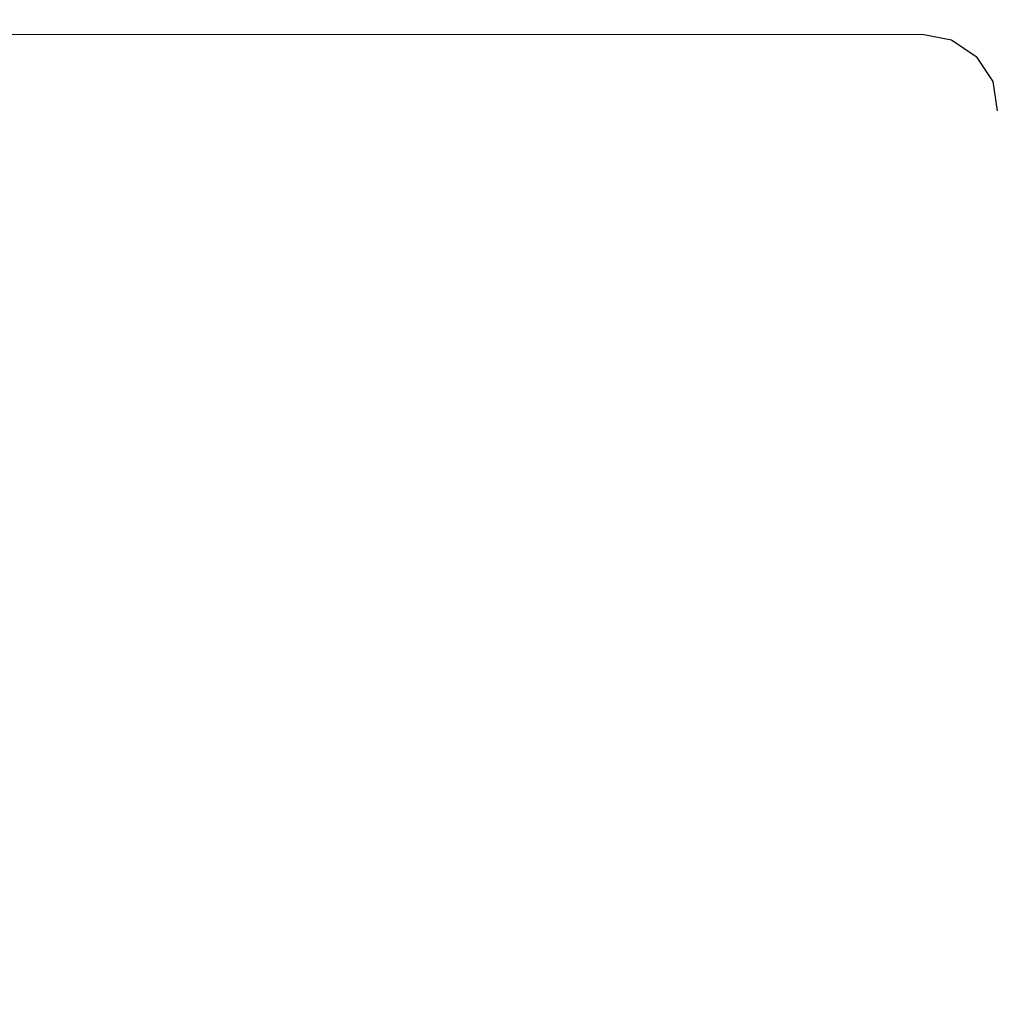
# Model space of a CAD drawing. Header units: millimetres. Extents: x 718 to 1157, y -195 to -52.
# Tile 152 of 156: x 1082.64 to 1089.13, y -88.94 to -82.39. Entities that reach past the tile are written whole.
import ezdxf

# ---------------------------------------------------------------- set-up
doc = ezdxf.new("R2010")
doc.units = ezdxf.units.MM
doc.header["$LTSCALE"] = 1.21
doc.header["$MEASUREMENT"] = 0
doc.header["$PDMODE"] = 3
doc.header["$PDSIZE"] = 0.3125
doc.layers.get('0').update_dxf_attribs({"linetype": 'CONTINUOUS'})
doc.layers.get('DEFPOINTS').update_dxf_attribs({"linetype": 'CONTINUOUS'})
doc.layers.add('Dim', color=3, linetype='CONTINUOUS', lineweight=25)
doc.styles.get("Standard").update_dxf_attribs({"font": 'txt', "width": 0.8})
doc.dimstyles.get("Standard").update_dxf_attribs({"dimtxt": 0.15625, "dimasz": 0.1875, "dimexe": 0.125, "dimexo": 0.0625, "dimgap": 0.09, "dimtad": 0, "dimtih": 1, "dimtoh": 1, "dimzin": 4, "dimdsep": 46, "dimtxsty": 'Standard', "dimblk": '_FILLED', "dimblk1": '_FILLED', "dimblk2": '_FILLED', "dimcen": 0.09, "dimazin": 1, "dimtp": 0.01, "dimtm": 0.01, "dimtfac": 1, "dimtofl": 0, "dimtmove": 0, "dimatfit": 3, "dimldrblk": '_FILLED', "dimfxl": 1, "dimtolj": 1, "dimtzin": 4, "dimarcsym": 0})

# ---------------------------------------------------------------- blocks, each defined once
blk = doc.blocks.new('_FILLED')
at = {"color": 0, "linetype": 'ByBlock'}
blk.add_solid([(0, 0), (-1, 0.1667), (-1, -0.1667)], dxfattribs=at)
blk = doc.blocks.new('*D36')
at = {"layer": 'DEFPOINTS', "color": 0}
for p in [(1117.4878, -60.38), (991.2878, -95.9171), (1117.4878, -95.9796)]:
    blk.add_point(p, dxfattribs=at)
at = {"layer": 'Dim', "color": 0, "lineweight": -2}
for p, q in [((991.2878, -95.8546), (991.2878, -60.255)), ((1117.4878, -95.9171), (1117.4878, -60.255)), ((993.8278, -60.38), (1049.7978, -60.38)), ((1114.9478, -60.38), (1058.9778, -60.38))]:
    blk.add_line(p, q, dxfattribs=at)
at = {"layer": 'Dim', "color": 0, "lineweight": -2, "xscale": 2.54, "yscale": 2.54, "zscale": 2.54, "rotation": 180}
blk.add_blockref('_FILLED', (991.2878, -60.38), dxfattribs=at)
at = {"layer": 'Dim', "color": 0, "lineweight": -2, "xscale": 2.54, "yscale": 2.54, "zscale": 2.54}
blk.add_blockref('_FILLED', (1117.4878, -60.38), dxfattribs=at)
at = {"layer": 'Dim', "color": 0, "insert": (1054.3878, -60.38), "char_height": 2.5, "attachment_point": 5, "line_spacing_factor": 2.5}
blk.add_mtext('\\A1;126.20', dxfattribs=at)
blk = doc.blocks.new('*D111')
at = {"layer": 'DEFPOINTS', "color": 0}
for p in [(1136.9278, -53.8926), (971.5278, -83.9436), (1136.9278, -83.9436)]:
    blk.add_point(p, dxfattribs=at)
at = {"layer": 'Dim', "color": 0, "lineweight": -2}
for p, q in [((971.5278, -83.8811), (971.5278, -53.7676)), ((1136.9278, -83.8811), (1136.9278, -53.7676)), ((974.0678, -53.8926), (1049.6378, -53.8926)), ((1134.3878, -53.8926), (1058.8178, -53.8926))]:
    blk.add_line(p, q, dxfattribs=at)
at = {"layer": 'Dim', "color": 0, "lineweight": -2, "xscale": 2.54, "yscale": 2.54, "zscale": 2.54, "rotation": 180}
blk.add_blockref('_FILLED', (971.5278, -53.8926), dxfattribs=at)
at = {"layer": 'Dim', "color": 0, "lineweight": -2, "xscale": 2.54, "yscale": 2.54, "zscale": 2.54}
blk.add_blockref('_FILLED', (1136.9278, -53.8926), dxfattribs=at)
at = {"layer": 'Dim', "color": 0, "insert": (1054.2278, -53.8926), "char_height": 2.5, "attachment_point": 5}
blk.add_mtext('\\A1;165.40', dxfattribs=at)

msp = doc.modelspace()

# ---------------------------------------------------------------- linework, layer by layer
at = {"color": 7, "linetype": 'Continuous'}
for p, q in [((1066.8254, -82.4946), (1088.6511, -82.4848)), ((1088.6511, -82.4848), (1088.8462, -82.5236)), ((1088.8462, -82.5236), (1089.0116, -82.6341)), ((1089.0116, -82.6341), (1089.1221, -82.7995)), ((1089.1221, -82.7995), (1089.1511, -82.9946))]:
    msp.add_line(p, q, dxfattribs=at)

# ---------------------------------------------------------------- dimensions: what is measured, and where the dimension line sits
at = {"layer": 'Dim'}
for base, p1, p2, override, picture, middle in [((1136.9278, -53.8926), (971.5278, -83.9436), (1136.9278, -83.9436), {"dimtxt": 2.5, "dimasz": 2.54, "dimtih": 0, "dimtoh": 0, "dimzin": 0, "dimcen": 0.198, "dimadec": 0, "dimazin": 0, "dimtp": 0, "dimtm": 0, "dimtzin": 0}, '*D111', (1054.2278, -53.8926)), ((1117.4878, -60.38), (991.2878, -95.9171), (1117.4878, -95.9796), {"dimtxt": 2.5, "dimasz": 2.54, "dimtih": 0, "dimtoh": 0, "dimzin": 0, "dimcen": 0.198, "dimadec": 0, "dimazin": 0, "dimtp": 0, "dimtm": 0, "dimtdec": 4, "dimtzin": 0}, '*D36', (1054.3878, -60.38))]:
    dim = msp.add_linear_dim(base=base, p1=p1, p2=p2, dimstyle='Standard', override=override, dxfattribs=at)
    dim.commit()
    dim.dimension.update_dxf_attribs({"geometry": picture, "text_midpoint": middle})

doc.saveas('drawing.dxf')
